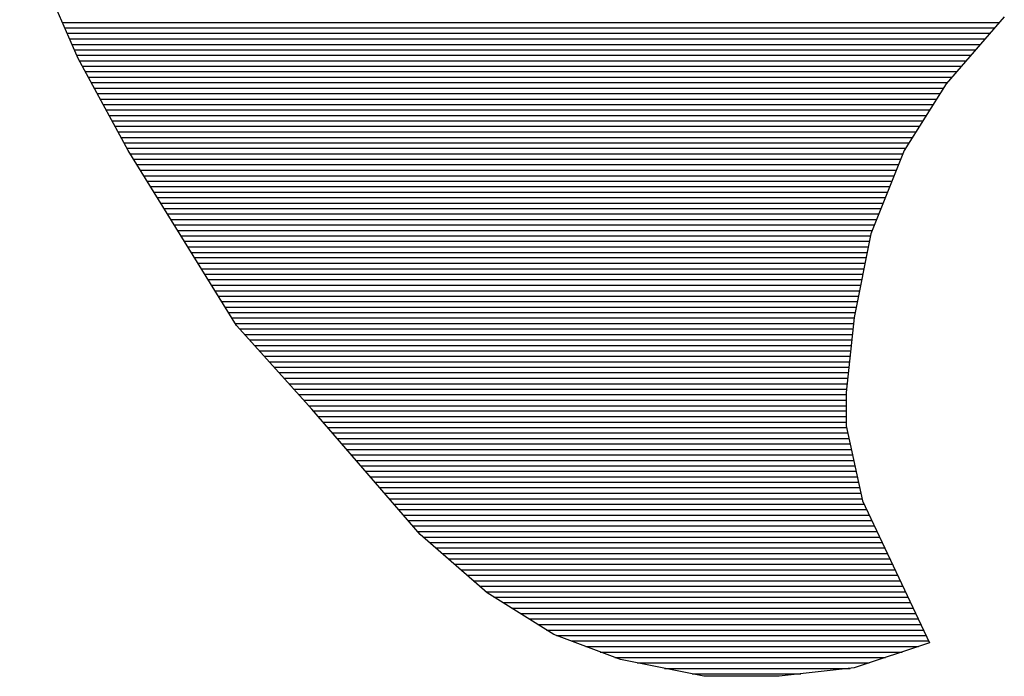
# Model space of a CAD drawing. Extents: x -19 to 106, y -45 to 165.
# Tile 3 of 20: x 2.915 to 3.927, y -29.273 to -28.598. Entities that reach past the tile are written whole.
import ezdxf

# ---------------------------------------------------------------- set-up
doc = ezdxf.new("R2010")
doc.units = 0
doc.layers.add('DF_TITLE_BLOCK', color=2, linetype='CONTINUOUS')

msp = doc.modelspace()

# ---------------------------------------------------------------- linework, layer by layer
at = {"layer": 'DF_TITLE_BLOCK'}
for points in [[(2.975356, -28.638246), (2.915158, -28.501086)], [(2.975356, -28.638246), (2.915158, -28.501086)], [(2.975356, -28.638246), (2.915158, -28.501086)], [(2.958846, -28.601162), (3.92176, -28.601162)], [(3.926586, -28.595574), (3.866896, -28.664154)], [(3.926586, -28.595574), (3.866896, -28.664154)], [(3.926586, -28.595574), (3.866896, -28.664154)], [(2.961386, -28.60675), (3.91668, -28.60675)], [(2.963926, -28.612338), (3.911854, -28.612338)], [(2.966212, -28.617926), (3.907028, -28.617926)], [(2.968752, -28.623768), (3.902202, -28.623768)], [(2.971292, -28.629356), (3.897122, -28.629356)], [(2.973832, -28.63469), (3.892296, -28.63469)], [(3.026664, -28.732734), (2.975356, -28.638246)], [(3.026664, -28.732734), (2.975356, -28.638246)], [(3.026664, -28.732734), (2.975356, -28.638246)], [(2.976372, -28.640532), (3.88747, -28.640532)], [(2.97942, -28.64612), (3.88239, -28.64612)], [(2.982468, -28.651708), (3.877564, -28.651708)], [(2.985516, -28.657296), (3.872484, -28.657296)], [(2.988564, -28.662884), (3.867658, -28.662884)], [(2.991612, -28.668726), (3.863848, -28.668726)], [(3.866896, -28.664154), (3.823716, -28.732734)], [(3.866896, -28.664154), (3.823716, -28.732734)], [(3.866896, -28.664154), (3.823716, -28.732734)], [(2.99466, -28.674314), (3.860292, -28.674314)], [(2.997708, -28.679902), (3.85699, -28.679902)], [(3.000756, -28.68549), (3.853434, -28.68549)], [(3.003804, -28.691078), (3.849878, -28.691078)], [(3.007106, -28.696666), (3.846322, -28.696666)], [(3.010154, -28.702254), (3.842766, -28.702254)], [(3.013202, -28.707842), (3.83921, -28.707842)], [(3.01625, -28.713684), (3.835654, -28.713684)], [(3.019298, -28.719272), (3.832098, -28.719272)], [(3.022346, -28.72486), (3.828796, -28.72486)], [(3.025394, -28.730448), (3.82524, -28.730448)], [(3.137916, -28.912566), (3.026664, -28.732734)], [(3.137916, -28.912566), (3.026664, -28.732734)], [(3.137916, -28.912566), (3.026664, -28.732734)], [(3.823716, -28.732734), (3.789426, -28.818332)], [(3.823716, -28.732734), (3.789426, -28.818332)], [(3.823716, -28.732734), (3.789426, -28.818332)], [(3.028696, -28.736036), (3.822446, -28.736036)], [(3.032252, -28.741624), (3.82016, -28.741624)], [(3.035808, -28.747212), (3.818128, -28.747212)], [(3.039364, -28.7528), (3.815842, -28.7528)], [(3.042666, -28.758642), (3.813556, -28.758642)], [(3.046222, -28.76423), (3.81127, -28.76423)], [(3.049524, -28.769818), (3.808984, -28.769818)], [(3.05308, -28.775406), (3.806698, -28.775406)], [(3.056636, -28.780994), (3.804412, -28.780994)], [(3.060192, -28.786836), (3.802126, -28.786836)], [(3.063748, -28.79217), (3.800094, -28.79217)], [(3.06705, -28.797758), (3.797808, -28.797758)], [(3.070606, -28.8036), (3.795522, -28.8036)], [(3.073908, -28.809188), (3.793236, -28.809188)], [(3.077464, -28.814776), (3.79095, -28.814776)], [(3.08102, -28.820364), (3.789172, -28.820364)], [(3.789426, -28.818332), (3.772408, -28.904184)], [(3.789426, -28.818332), (3.772408, -28.904184)], [(3.789426, -28.818332), (3.772408, -28.904184)], [(3.084576, -28.825952), (3.787902, -28.825952)], [(3.087878, -28.831794), (3.786886, -28.831794)], [(3.091434, -28.837382), (3.785616, -28.837382)], [(3.09499, -28.842716), (3.7846, -28.842716)], [(3.098292, -28.848558), (3.783584, -28.848558)], [(3.101848, -28.854146), (3.782314, -28.854146)], [(3.105404, -28.859734), (3.781298, -28.859734)], [(3.108706, -28.865322), (3.780282, -28.865322)], [(3.112262, -28.87091), (3.779012, -28.87091)], [(3.115818, -28.876752), (3.777996, -28.876752)], [(3.119374, -28.88234), (3.776726, -28.88234)], [(3.122676, -28.887928), (3.77571, -28.887928)], [(3.126232, -28.893516), (3.774694, -28.893516)], [(3.129534, -28.899104), (3.773424, -28.899104)], [(3.13309, -28.904692), (3.772408, -28.904692)], [(3.772408, -28.904184), (3.764026, -28.981146)], [(3.772408, -28.904184), (3.764026, -28.981146)], [(3.772408, -28.904184), (3.764026, -28.981146)], [(3.136646, -28.91028), (3.771646, -28.91028)], [(3.215386, -28.998418), (3.137916, -28.912566)], [(3.215386, -28.998418), (3.137916, -28.912566)], [(3.215386, -28.998418), (3.137916, -28.912566)], [(3.140964, -28.915868), (3.771138, -28.915868)], [(3.146044, -28.92171), (3.770376, -28.92171)], [(3.151378, -28.927298), (3.769868, -28.927298)], [(3.156204, -28.932886), (3.76936, -28.932886)], [(3.161284, -28.938474), (3.768598, -28.938474)], [(3.166364, -28.944062), (3.76809, -28.944062)], [(3.171444, -28.94965), (3.767328, -28.94965)], [(3.176524, -28.955238), (3.766566, -28.955238)], [(3.181604, -28.960826), (3.766058, -28.960826)], [(3.186684, -28.966668), (3.76555, -28.966668)], [(3.191764, -28.972256), (3.764788, -28.972256)], [(3.19659, -28.977844), (3.76428, -28.977844)], [(3.201924, -28.983432), (3.764026, -28.983432)], [(3.764026, -28.981146), (3.764026, -29.015436)], [(3.764026, -28.981146), (3.764026, -29.015436)], [(3.764026, -28.981146), (3.764026, -29.015436)], [(3.207004, -28.98902), (3.764026, -28.98902)], [(3.21183, -28.994862), (3.764026, -28.994862)], [(3.326638, -29.126942), (3.215386, -28.998418)], [(3.326638, -29.126942), (3.215386, -28.998418)], [(3.326638, -29.126942), (3.215386, -28.998418)], [(3.21691, -29.000196), (3.764026, -29.000196)], [(3.221736, -29.005784), (3.764026, -29.005784)], [(3.226816, -29.011626), (3.764026, -29.011626)], [(3.231642, -29.017214), (3.76428, -29.017214)], [(3.764026, -29.015436), (3.781044, -29.092652)], [(3.764026, -29.015436), (3.781044, -29.092652)], [(3.764026, -29.015436), (3.781044, -29.092652)], [(3.236468, -29.022802), (3.76555, -29.022802)], [(3.241294, -29.02839), (3.766566, -29.02839)], [(3.24612, -29.033978), (3.76809, -29.033978)], [(3.2512, -29.03982), (3.76936, -29.03982)], [(3.256026, -29.045408), (3.770376, -29.045408)], [(3.260852, -29.050996), (3.771646, -29.050996)], [(3.265678, -29.056584), (3.772916, -29.056584)], [(3.270504, -29.062172), (3.774186, -29.062172)], [(3.27533, -29.06776), (3.775456, -29.06776)], [(3.280156, -29.073348), (3.776726, -29.073348)], [(3.284982, -29.078936), (3.777996, -29.078936)], [(3.290062, -29.084778), (3.779266, -29.084778)], [(3.294888, -29.090366), (3.780536, -29.090366)], [(3.299714, -29.095954), (3.782568, -29.095954)], [(3.781044, -29.092652), (3.849624, -29.238448)], [(3.781044, -29.092652), (3.849624, -29.238448)], [(3.781044, -29.092652), (3.849624, -29.238448)], [(3.30454, -29.101542), (3.785108, -29.101542)], [(3.309366, -29.10713), (3.787902, -29.10713)], [(3.314446, -29.112718), (3.790442, -29.112718)], [(3.319272, -29.118306), (3.793236, -29.118306)], [(3.324098, -29.123894), (3.795776, -29.123894)], [(3.395218, -29.186886), (3.326638, -29.126942)], [(3.395218, -29.186886), (3.326638, -29.126942)], [(3.395218, -29.186886), (3.326638, -29.126942)], [(3.329686, -29.129736), (3.798316, -29.129736)], [(3.336036, -29.135324), (3.80111, -29.135324)], [(3.34264, -29.140912), (3.80365, -29.140912)], [(3.34899, -29.1465), (3.80619, -29.1465)], [(3.355594, -29.152088), (3.808984, -29.152088)], [(3.361944, -29.157676), (3.811524, -29.157676)], [(3.368294, -29.163264), (3.814318, -29.163264)], [(3.374644, -29.168852), (3.816858, -29.168852)], [(3.380994, -29.174694), (3.819652, -29.174694)], [(3.387598, -29.180282), (3.822192, -29.180282)], [(3.393948, -29.18587), (3.824986, -29.18587)], [(3.463798, -29.229812), (3.395218, -29.186886)], [(3.463798, -29.229812), (3.395218, -29.186886)], [(3.463798, -29.229812), (3.395218, -29.186886)], [(3.40233, -29.191458), (3.827526, -29.191458)], [(3.411474, -29.197046), (3.83032, -29.197046)], [(3.420364, -29.202888), (3.83286, -29.202888)], [(3.429508, -29.208222), (3.8354, -29.208222)], [(3.438652, -29.21381), (3.838194, -29.21381)], [(3.447542, -29.219652), (3.840734, -29.219652)], [(3.456432, -29.22524), (3.843274, -29.22524)], [(3.532378, -29.255466), (3.463798, -29.229812)], [(3.532378, -29.255466), (3.463798, -29.229812)], [(3.532378, -29.255466), (3.463798, -29.229812)], [(3.466592, -29.230828), (3.846068, -29.230828)], [(3.481578, -29.236416), (3.848608, -29.236416)], [(3.849624, -29.238448), (3.772408, -29.264102)], [(3.849624, -29.238448), (3.772408, -29.264102)], [(3.849624, -29.238448), (3.772408, -29.264102)], [(3.496564, -29.242004), (3.838448, -29.242004)], [(3.51155, -29.247846), (3.821684, -29.247846)], [(3.526536, -29.253434), (3.804666, -29.253434)], [(3.617976, -29.272738), (3.532378, -29.255466)], [(3.617976, -29.272738), (3.532378, -29.255466)], [(3.617976, -29.272738), (3.532378, -29.255466)], [(3.549396, -29.259022), (3.787902, -29.259022)], [(3.57759, -29.26461), (3.76809, -29.26461)], [(3.605784, -29.270198), (3.717544, -29.270198)], [(3.772408, -29.264102), (3.695446, -29.272738)], [(3.772408, -29.264102), (3.695446, -29.272738)], [(3.772408, -29.264102), (3.695446, -29.272738)], [(3.695446, -29.272738), (3.617976, -29.272738)], [(3.695446, -29.272738), (3.617976, -29.272738)], [(3.695446, -29.272738), (3.617976, -29.272738)]]:
    msp.add_lwpolyline(points, dxfattribs=at)

doc.saveas('drawing.dxf')
